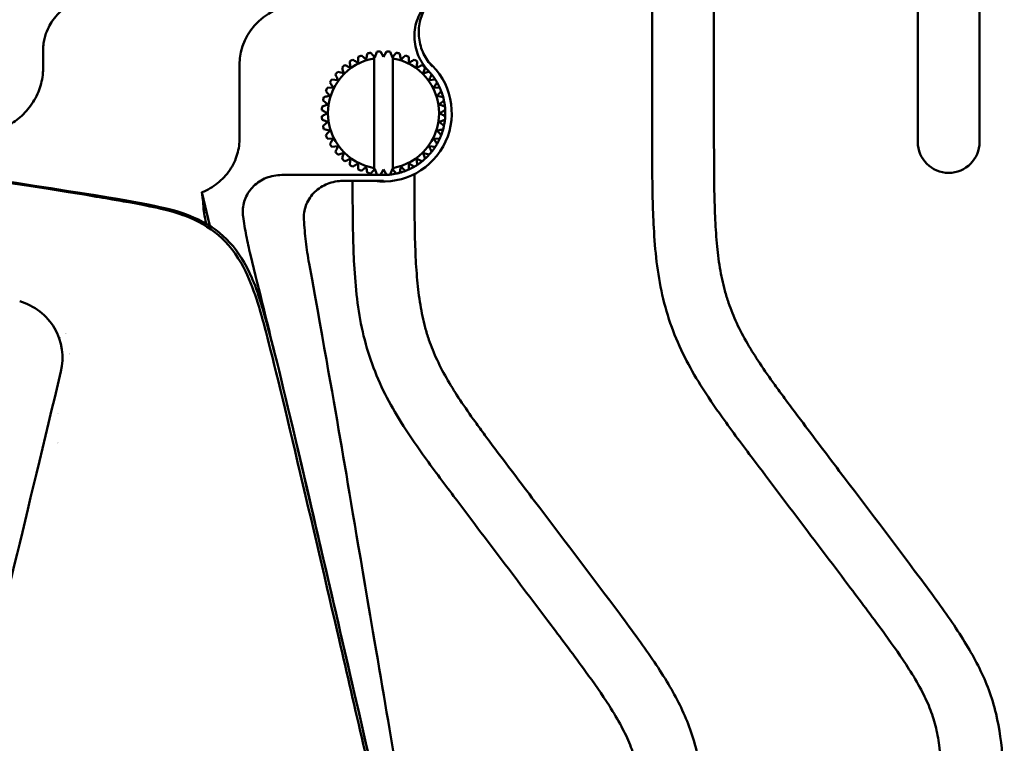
# Model space of a CAD drawing. Header units: millimetres. Extents: x 0 to 6049, y -120 to 1682.
# Tile 109 of 256: x 530 to 610, y 1418 to 1477. Entities that reach past the tile are written whole.
import ezdxf

# ---------------------------------------------------------------- set-up
doc = ezdxf.new("R2010")
doc.units = ezdxf.units.MM
doc.header["$LTSCALE"] = 2
doc.layers.add('Sichtbar (ISO)', color=7, linetype='Continuous', lineweight=50)

msp = doc.modelspace()

# ---------------------------------------------------------------- linework, layer by layer
at = {"layer": 'Sichtbar (ISO)'}
for p, q in [((581.523, 1466.835), (581.523, 1478.69)), ((586.523, 1478.69), (586.523, 1466.835)), ((603.023, 1466.659), (603.023, 1478.69)), ((608.023, 1478.69), (608.023, 1466.659)), ((532.215, 1472.518), (532.215, 1474.021)), ((558.468, 1473.817), (558.468, 1473.817)), ((559.06, 1473.495), (559.239, 1473.962)), ((559.239, 1473.962), (559.239, 1473.962)), ((559.523, 1473.985), (559.773, 1473.552)), ((559.773, 1473.552), (560.023, 1473.985)), ((560.023, 1473.985), (560.023, 1473.985)), ((560.308, 1473.962), (560.487, 1473.495)), ((560.801, 1473.884), (560.801, 1473.884)), ((561.554, 1473.663), (561.554, 1473.663)), ((548.127, 1472.928), (548.127, 1467.002)), ((557.04, 1473.178), (557.04, 1473.178)), ((557.729, 1473.554), (557.729, 1473.554)), ((559.06, 1473.495), (559.023, 1473.541)), ((559.023, 1473.428), (559.023, 1464.554)), ((560.487, 1473.495), (560.523, 1473.541)), ((560.523, 1464.441), (560.523, 1473.541)), ((560.523, 1473.541), (560.523, 1473.541)), ((560.523, 1473.428), (560.523, 1464.554)), ((562.263, 1473.327), (562.263, 1473.327)), ((562.911, 1472.884), (562.911, 1472.884)), ((555.88, 1472.128), (555.88, 1472.128)), ((556.065, 1472.345), (556.548, 1472.216)), ((556.419, 1472.699), (556.419, 1472.699)), ((563.481, 1472.345), (563.481, 1472.345)), ((555.437, 1471.481), (555.437, 1471.481)), ((555.586, 1471.724), (556.084, 1471.672)), ((563.96, 1471.724), (563.463, 1471.672)), ((563.463, 1471.672), (563.96, 1471.724)), ((563.96, 1471.724), (563.96, 1471.724)), ((555.101, 1470.772), (555.101, 1470.772)), ((555.21, 1471.035), (555.71, 1471.061)), ((563.837, 1471.061), (564.336, 1471.035)), ((554.88, 1470.019), (554.88, 1470.019)), ((554.947, 1470.296), (554.947, 1470.296)), ((555.269, 1469.704), (555.269, 1469.704)), ((555.436, 1470.4), (555.436, 1470.4)), ((564.111, 1470.4), (564.6, 1470.296)), ((554.78, 1469.241), (554.78, 1469.241)), ((554.802, 1469.525), (554.802, 1469.525)), ((555.213, 1468.991), (555.213, 1468.991)), ((554.78, 1468.741), (554.78, 1468.741)), ((554.802, 1468.457), (554.802, 1468.457)), ((555.269, 1468.277), (555.269, 1468.277)), ((554.88, 1467.963), (554.88, 1467.963)), ((554.947, 1467.685), (554.947, 1467.685)), ((554.947, 1467.685), (554.947, 1467.685)), ((555.436, 1467.581), (554.947, 1467.685)), ((555.436, 1467.581), (555.436, 1467.581)), ((555.101, 1467.21), (555.101, 1467.21)), ((555.71, 1466.92), (555.21, 1466.946)), ((555.437, 1466.501), (555.437, 1466.501)), ((564.336, 1466.946), (563.837, 1466.92)), ((556.084, 1466.31), (555.586, 1466.258)), ((555.88, 1465.853), (555.88, 1465.853)), ((562.998, 1465.766), (563.481, 1465.636)), ((563.481, 1465.636), (562.998, 1465.766)), ((563.96, 1466.258), (563.463, 1466.31)), ((556.419, 1465.283), (556.419, 1465.283)), ((562.911, 1465.098), (562.911, 1465.098)), ((563.481, 1465.636), (563.481, 1465.636)), ((557.04, 1464.804), (557.04, 1464.804)), ((557.729, 1464.428), (557.729, 1464.428)), ((558.468, 1464.164), (558.468, 1464.164)), ((559.06, 1464.486), (559.023, 1464.441)), ((559.239, 1464.019), (559.06, 1464.486)), ((559.773, 1464.43), (559.523, 1463.997)), ((560.023, 1463.997), (559.773, 1464.43)), ((560.487, 1464.486), (560.308, 1464.019)), ((560.487, 1464.486), (560.523, 1464.441)), ((560.523, 1464.441), (560.523, 1464.441)), ((560.801, 1464.098), (560.801, 1464.098)), ((561.554, 1464.319), (561.554, 1464.319)), ((562.263, 1464.655), (562.263, 1464.655)), ((551.529, 1463.991), (559.773, 1463.991)), ((556.484, 1463.519), (559.773, 1463.519)), ((559.239, 1464.019), (559.239, 1464.019)), ((560.023, 1463.997), (560.023, 1463.997)), ((562.273, 1464.065), (562.273, 1463.847)), ((545.713, 1459.865), (545.074, 1462.591))]:
    msp.add_line(p, q, dxfattribs=at)
for centre, radius, start, end in [((559.773, 1468.991), 5, 110.86598, 114.13402), ((559.773, 1468.991), 5, 101.86598, 105.13402), ((559.773, 1468.991), 5, 92.86598, 96.13402), ((559.773, 1468.991), 5, 83.86598, 87.13402), ((559.773, 1468.991), 5, 74.86598, 78.13402), ((559.773, 1468.991), 5, 65.86598, 69.13402), ((559.773, 1468.991), 4.5, 99.59407, 260.40593), ((559.773, 1468.991), 5, 128.86598, 132.13402), ((559.773, 1468.991), 5, 119.86598, 123.13402), ((559.773, 1468.991), 5.524, 262.10261, 48.77802), ((559.773, 1468.991), 4.5, 279.59407, 80.40593), ((559.773, 1468.991), 5, 56.86598, 60.13402), ((559.773, 1468.991), 5, 47.86598, 51.13402), ((559.773, 1468.991), 5, 137.86598, 141.13402), ((559.773, 1468.991), 5, 42.13403, 43.76807), ((559.773, 1468.991), 5, 38.86598, 42.13402), ((559.773, 1468.991), 5, 33.13402, 38.86526), ((559.773, 1468.991), 5, 146.86598, 150.13402), ((559.773, 1468.991), 5, 29.86598, 33.13402), ((559.773, 1468.991), 5, 24.13402, 29.86531), ((559.773, 1468.991), 5, 155.86598, 159.13402), ((559.773, 1468.991), 5, 20.86598, 24.13402), ((559.773, 1468.991), 5, 15.13413, 20.86538), ((559.773, 1468.991), 5, 164.86598, 168.13402), ((559.773, 1468.991), 5, 11.86598, 15.13402), ((559.773, 1468.991), 5, 6.13425, 11.86546), ((559.773, 1468.991), 5, 173.86598, 177.13402), ((559.773, 1468.991), 5, 2.86598, 6.13402), ((559.773, 1468.991), 5, 357.13436, 2.86556), ((559.773, 1468.991), 5, 182.86598, 186.13402), ((559.773, 1468.991), 5, 348.13446, 353.86566), ((559.773, 1468.991), 5, 353.86598, 357.13402), ((559.773, 1468.991), 5, 191.86598, 195.13402), ((559.773, 1468.991), 5, 339.13456, 344.86578), ((559.773, 1468.991), 5, 344.86598, 348.13402), ((559.773, 1468.991), 5, 200.86598, 204.13402), ((559.773, 1468.991), 5, 209.86598, 213.13402), ((559.773, 1468.991), 5, 326.86598, 330.13402), ((559.773, 1468.991), 5, 330.13464, 335.86589), ((559.773, 1468.991), 5, 335.86598, 339.13402), ((605.523, 1466.659), 2.5, 180, 0), ((559.773, 1468.991), 5, 218.86598, 222.13402), ((559.773, 1468.991), 5, 317.86598, 321.13402), ((559.773, 1468.991), 5, 321.1347, 326.86597), ((559.773, 1468.991), 5, 227.86598, 231.13402), ((559.773, 1468.991), 5, 303.13478, 308.86597), ((559.773, 1468.991), 5, 308.86598, 312.13402), ((559.773, 1468.991), 5, 312.13475, 317.86597), ((559.773, 1468.991), 5, 236.86598, 240.13402), ((559.773, 1468.991), 5, 245.86598, 249.13402), ((559.773, 1468.991), 5, 254.86598, 258.13402), ((559.773, 1468.991), 5, 276.13457, 281.86596), ((559.773, 1468.991), 5, 281.86598, 285.13402), ((559.773, 1468.991), 5, 285.13478, 290.86597), ((559.773, 1468.991), 5, 290.86598, 294.13402), ((559.773, 1468.991), 5, 294.13479, 299.86597), ((559.773, 1468.991), 5, 299.86598, 303.13402), ((559.773, 1468.991), 5, 263.86598, 267.13402), ((559.773, 1468.991), 5, 270.00032, 272.86596), ((559.773, 1468.991), 5, 272.86598, 276.13402), ((537.023, 1446.491), 5.5, 127.89474, 127.89537), ((537.023, 1446.491), 5.5, 122.30206, 122.30219), ((537.023, 1446.491), 4, 141.6456, 141.64681), ((537.023, 1446.491), 4, 131.19318, 131.19354), ((537.023, 1446.491), 4, 206.25169, 206.25231), ((537.023, 1446.491), 5.5, 229.28124, 229.28138)]:
    msp.add_arc(centre, radius, start, end, dxfattribs=at)
msp.add_ellipse((553.479, 1472.882), major_axis=(-5.341, 0.366), ratio=0.934005, start_param=4.785722, end_param=6.347212, dxfattribs=at)
for points, knots in [([(528.342, 1475.859), (528.467, 1476.391), (528.694, 1477.177), (529.572, 1478.828), (530.07, 1479.524), (531.306, 1480.897), (532.074, 1481.545), (533.832, 1482.724), (534.833, 1483.232), (535.875, 1483.632)], [0.0002392, 0.0002392, 0.0002392, 0.0002392, 0.1640117, 0.1640117, 0.2969578, 0.2969578, 0.4564843, 0.4564843, 0.6337734, 0.6337734, 0.6337734, 0.6337734]), ([(532.327, 1475.014), (532.466, 1475.598), (532.703, 1476.044), (533.187, 1476.794), (533.545, 1477.177), (534.381, 1477.849), (534.926, 1478.174), (535.925, 1478.55), (536.264, 1478.648), (536.978, 1478.803), (537.355, 1478.855), (537.729, 1478.883)], [0.000016, 0.000016, 0.000016, 0.000016, 0.180182, 0.180182, 0.442496, 0.442496, 0.72654, 0.72654, 0.867957, 0.867957, 1.024153, 1.024153, 1.024153, 1.024153]), ([(563.293, 1477.884), (562.97, 1477.522), (562.715, 1477.106), (562.356, 1476.174), (562.265, 1475.663), (562.282, 1474.634), (562.39, 1474.126), (562.78, 1473.207), (563.049, 1472.799), (563.384, 1472.45)], [0.0000153, 0.0000153, 0.0000153, 0.0000153, 0.1453759, 0.1453759, 0.2996354, 0.2996354, 0.4539756, 0.4539756, 0.5992721, 0.5992721, 0.5992721, 0.5992721]), ([(563.731, 1472.769), (563.44, 1473.074), (563.199, 1473.423), (562.828, 1474.198), (562.705, 1474.62), (562.601, 1475.496), (562.622, 1475.943), (562.804, 1476.783), (562.953, 1477.171), (563.16, 1477.53)], [0.000001, 0.000001, 0.000001, 0.000001, 0.1265523, 0.1265523, 0.2576645, 0.2576645, 0.3910954, 0.3910954, 0.5153324, 0.5153324, 0.5153324, 0.5153324]), ([(532.215, 1474.021), (532.214, 1474.187), (532.223, 1474.354), (532.26, 1474.686), (532.289, 1474.851), (532.327, 1475.014)], [0.000014, 0.000014, 0.000014, 0.000014, 0.0500551, 0.0500551, 0.1003439, 0.1003439, 0.1003439, 0.1003439]), ([(558.468, 1473.817), (558.456, 1473.761), (558.432, 1473.65), (558.398, 1473.487), (558.375, 1473.381), (558.364, 1473.328)], [0, 0, 0, 0, 0.3333333, 0.6666667, 0.9998945, 0.9998945, 0.9998945, 0.9998945]), ([(559.239, 1473.962), (559.218, 1473.909), (559.178, 1473.803), (559.118, 1473.647), (559.079, 1473.546), (559.06, 1473.495)], [0, 0, 0, 0, 0.3333333, 0.6666667, 0.9999104, 0.9999104, 0.9999104, 0.9999104]), ([(560.023, 1473.985), (559.995, 1473.935), (559.938, 1473.837), (559.855, 1473.692), (559.8, 1473.598), (559.773, 1473.552)], [0, 0, 0, 0, 0.3333333, 0.6666667, 0.9998987, 0.9998987, 0.9998987, 0.9998987]), ([(560.801, 1473.884), (560.765, 1473.839), (560.694, 1473.751), (560.589, 1473.622), (560.521, 1473.537), (560.487, 1473.495)], [0, 0, 0, 0, 0.3333333, 0.6666667, 0.9998895, 0.9998895, 0.9998895, 0.9998895]), ([(561.554, 1473.663), (561.512, 1473.625), (561.427, 1473.549), (561.303, 1473.437), (561.223, 1473.364), (561.183, 1473.328)], [0, 0, 0, 0, 0.3333333, 0.6666667, 0.9998371, 0.9998371, 0.9998371, 0.9998371]), ([(557.04, 1473.178), (557.046, 1473.121), (557.058, 1473.008), (557.076, 1472.842), (557.087, 1472.734), (557.093, 1472.681)], [0, 0, 0, 0, 0.3333333, 0.6666667, 0.9999404, 0.9999404, 0.9999404, 0.9999404]), ([(557.729, 1473.554), (557.726, 1473.497), (557.72, 1473.383), (557.711, 1473.217), (557.706, 1473.108), (557.703, 1473.055)], [0, 0, 0, 0, 0.3333333, 0.6666667, 0.9999164, 0.9999164, 0.9999164, 0.9999164]), ([(562.263, 1473.327), (562.215, 1473.296), (562.12, 1473.234), (561.98, 1473.143), (561.889, 1473.084), (561.844, 1473.055)], [0, 0, 0, 0, 0.3333333, 0.6666667, 0.9998321, 0.9998321, 0.9998321, 0.9998321]), ([(562.911, 1472.884), (562.858, 1472.861), (562.755, 1472.814), (562.603, 1472.747), (562.503, 1472.702), (562.454, 1472.681)], [0, 0, 0, 0, 0.3333333, 0.6666667, 0.9998313, 0.9998313, 0.9998313, 0.9998313]), ([(529.069, 1467.86), (529.479, 1468.032), (529.867, 1468.266), (530.593, 1468.85), (530.924, 1469.2), (531.494, 1469.989), (531.729, 1470.424), (532.062, 1471.322), (532.167, 1471.777), (532.204, 1472.239)], [-0.5743991, -0.5743991, -0.5743991, -0.5743991, -0.4321745, -0.4321745, -0.2863215, -0.2863215, -0.1392243, -0.1392243, -0.0000015, -0.0000015, -0.0000015, -0.0000015]), ([(532.204, 1472.239), (532.208, 1472.285), (532.211, 1472.332), (532.214, 1472.425), (532.215, 1472.471), (532.215, 1472.518)], [-0.02790294, -0.02790294, -0.02790294, -0.02790294, -0.01395316, -0.01395316, -0.00000359, -0.00000359, -0.00000359, -0.00000359]), ([(555.88, 1472.128), (555.904, 1472.076), (555.95, 1471.972), (556.017, 1471.82), (556.062, 1471.721), (556.084, 1471.672)], [0, 0, 0, 0, 0.3333333, 0.6666667, 0.9999922, 0.9999922, 0.9999922, 0.9999922]), ([(556.419, 1472.699), (556.434, 1472.643), (556.463, 1472.534), (556.506, 1472.373), (556.534, 1472.268), (556.548, 1472.216)], [0, 0, 0, 0, 0.3333333, 0.6666667, 0.9999659, 0.9999659, 0.9999659, 0.9999659]), ([(563.481, 1472.345), (563.426, 1472.33), (563.316, 1472.301), (563.155, 1472.258), (563.05, 1472.23), (562.998, 1472.216)], [0, 0, 0, 0, 0.3333333, 0.6666667, 0.9998346, 0.9998346, 0.9998346, 0.9998346]), ([(504.923, 1467.066), (538.655, 1462.123), (544.912, 1461.083), (549.023, 1457.261), (551.062, 1449.681), (558.448, 1417.621), (561.06, 1406.158)], [0, 0, 0, 0, 0.214053, 0.4340864, 0.6541198, 0.8250733, 0.8250733, 0.8250733, 0.8250733]), ([(560.855, 1406.054), (560.609, 1407.132), (560.35, 1408.265), (558.816, 1414.975), (557.458, 1420.873), (554.231, 1434.804), (551.181, 1447.892), (549.683, 1453.406), (549.179, 1455.219), (547.605, 1457.99), (546.879, 1458.767), (545.284, 1460.007), (544.335, 1460.46), (542.71, 1461.044), (541.708, 1461.315), (538.799, 1461.844), (538.212, 1461.946), (537.152, 1462.128), (536.449, 1462.248), (532.003, 1462.976), (526.673, 1463.791), (515.457, 1465.483), (508.636, 1466.503), (504.979, 1467.049)], [1.374772, 1.374772, 1.374772, 1.374772, 1.45234, 1.45234, 1.811616, 1.811616, 2.355922, 2.355922, 2.615184, 2.615184, 2.804113, 2.804113, 3.021371, 3.021371, 3.205526, 3.205526, 3.245338, 3.245338, 3.307699, 3.307699, 3.613898, 3.613898, 3.85348, 3.85348, 3.85348, 3.85348]), ([(545.074, 1462.591), (545.529, 1462.774), (545.956, 1463.02), (546.719, 1463.627), (547.05, 1463.982), (547.593, 1464.781), (547.801, 1465.219), (548.064, 1466.112), (548.127, 1466.555), (548.127, 1467.002)], [0.0000389, 0.0000389, 0.0000389, 0.0000389, 0.1473271, 0.1473271, 0.2924308, 0.2924308, 0.4375542, 0.4375542, 0.5717499, 0.5717499, 0.5717499, 0.5717499]), ([(555.71, 1466.92), (555.68, 1466.875), (555.621, 1466.784), (555.53, 1466.644), (555.469, 1466.549), (555.437, 1466.501)], [0.000001, 0.000001, 0.000001, 0.000001, 0.3333333, 0.6666667, 1, 1, 1, 1]), ([(605.023, 1410.604), (605.022, 1411.506), (605.02, 1412.824), (604.989, 1414.617), (604.929, 1416.131), (604.789, 1417.762), (604.49, 1419.404), (603.997, 1420.92), (603.261, 1422.45), (602.071, 1424.446), (600.142, 1427.168), (597.211, 1431.061), (593.637, 1435.778), (590.16, 1440.375), (587.379, 1444.078), (585.494, 1446.815), (584.106, 1449.248), (583.036, 1451.682), (582.286, 1454.277), (581.843, 1456.977), (581.636, 1459.596), (581.523, 1462.889), (581.523, 1465.26), (581.523, 1466.835)], [0, 0, 0, 0, 0.042976, 0.062781, 0.085432, 0.115147, 0.140726, 0.164768, 0.190854, 0.221443, 0.275248, 0.349491, 0.45329, 0.556737, 0.623673, 0.673555, 0.714756, 0.75687, 0.799901, 0.843055, 0.887077, 0.924954, 1, 1, 1, 1]), ([(586.523, 1466.835), (586.525, 1465.558), (586.527, 1463.49), (586.594, 1460.699), (586.728, 1458.516), (586.97, 1456.51), (587.307, 1454.901), (587.762, 1453.409), (588.587, 1451.382), (589.9, 1449.192), (591.284, 1447.222), (592.325, 1445.803), (594.067, 1443.475), (597.706, 1438.657), (601.518, 1433.648), (604.614, 1429.487), (605.942, 1427.599), (607.415, 1425.304), (608.629, 1422.931), (609.562, 1419.849), (609.888, 1417.241), (610.023, 1413.964), (610.023, 1411.939), (610.023, 1410.604)], [0, 0, 0, 0, 0.060826, 0.098527, 0.132967, 0.164962, 0.194728, 0.211186, 0.239186, 0.298719, 0.332312, 0.353781, 0.382397, 0.470644, 0.640989, 0.681803, 0.717377, 0.750735, 0.8116, 0.843716, 0.903596, 0.9364, 1, 1, 1, 1]), ([(556.084, 1466.31), (556.062, 1466.261), (556.017, 1466.162), (555.95, 1466.009), (555.904, 1465.906), (555.88, 1465.853)], [0.0000274, 0.0000274, 0.0000274, 0.0000274, 0.3333333, 0.6666667, 1, 1, 1, 1]), ([(556.548, 1465.766), (556.534, 1465.714), (556.506, 1465.609), (556.463, 1465.448), (556.434, 1465.338), (556.419, 1465.283)], [0.0000532, 0.0000532, 0.0000532, 0.0000532, 0.3333333, 0.6666667, 1, 1, 1, 1]), ([(557.093, 1465.301), (557.087, 1465.248), (557.076, 1465.139), (557.058, 1464.974), (557.046, 1464.861), (557.04, 1464.804)], [0.0000776, 0.0000776, 0.0000776, 0.0000776, 0.3333333, 0.6666667, 1, 1, 1, 1]), ([(557.703, 1464.927), (557.706, 1464.873), (557.711, 1464.765), (557.72, 1464.598), (557.726, 1464.485), (557.729, 1464.428)], [0.0001002, 0.0001002, 0.0001002, 0.0001002, 0.3333333, 0.6666667, 1, 1, 1, 1]), ([(561.844, 1464.927), (561.889, 1464.898), (561.98, 1464.839), (562.12, 1464.748), (562.215, 1464.686), (562.263, 1464.655)], [0.000169, 0.000169, 0.000169, 0.000169, 0.3333333, 0.6666667, 1, 1, 1, 1]), ([(562.454, 1465.301), (562.503, 1465.279), (562.603, 1465.235), (562.755, 1465.167), (562.858, 1465.121), (562.911, 1465.098)], [0.0001668, 0.0001668, 0.0001668, 0.0001668, 0.3333333, 0.6666667, 1, 1, 1, 1]), ([(558.364, 1464.653), (558.375, 1464.601), (558.398, 1464.494), (558.432, 1464.331), (558.456, 1464.22), (558.468, 1464.164)], [0.0001202, 0.0001202, 0.0001202, 0.0001202, 0.3333333, 0.6666667, 1, 1, 1, 1]), ([(559.06, 1464.486), (559.079, 1464.436), (559.118, 1464.335), (559.178, 1464.179), (559.218, 1464.073), (559.239, 1464.019)], [0.0000986, 0.0000986, 0.0000986, 0.0000986, 0.3333333, 0.6666667, 1, 1, 1, 1]), ([(559.773, 1464.43), (559.8, 1464.384), (559.855, 1464.289), (559.938, 1464.145), (559.995, 1464.047), (560.023, 1463.997)], [0.0001085, 0.0001085, 0.0001085, 0.0001085, 0.3333333, 0.6666667, 1, 1, 1, 1]), ([(560.487, 1464.486), (560.521, 1464.444), (560.589, 1464.36), (560.694, 1464.23), (560.765, 1464.142), (560.801, 1464.098)], [0.0001157, 0.0001157, 0.0001157, 0.0001157, 0.3333333, 0.6666667, 1, 1, 1, 1]), ([(561.183, 1464.653), (561.223, 1464.617), (561.303, 1464.545), (561.427, 1464.433), (561.512, 1464.357), (561.554, 1464.319)], [0.0001671, 0.0001671, 0.0001671, 0.0001671, 0.3333333, 0.6666667, 1, 1, 1, 1]), ([(548.405, 1460.636), (548.39, 1460.757), (548.38, 1460.876), (548.378, 1460.989), (548.374, 1461.352), (548.457, 1461.78), (548.74, 1462.459), (548.993, 1462.827), (549.536, 1463.356), (549.926, 1463.607), (550.656, 1463.901), (551.128, 1463.991), (551.529, 1463.991)], [1.800204, 1.800204, 1.800204, 1.800204, 1.8341413, 1.8341413, 1.8341413, 1.9430767, 1.9430767, 2.0547141, 2.0547141, 2.170591, 2.170591, 2.2908238, 2.2908238, 2.2908238, 2.2908238]), ([(553.326, 1460.393), (553.324, 1460.435), (553.322, 1460.477), (553.322, 1460.518), (553.317, 1460.88), (553.4, 1461.308), (553.684, 1461.986), (553.937, 1462.354), (554.482, 1462.884), (554.873, 1463.135), (555.606, 1463.429), (556.081, 1463.519), (556.484, 1463.519)], [-0.0122903, -0.0122903, -0.0122903, -0.0122903, 0, 0, 0, 0.1087854, 0.1087854, 0.2204846, 0.2204846, 0.3367264, 0.3367264, 0.4576168, 0.4576168, 0.4576168, 0.4576168]), ([(580.773, 1407.616), (580.772, 1408.518), (580.77, 1409.836), (580.739, 1411.629), (580.679, 1413.143), (580.539, 1414.774), (580.24, 1416.416), (579.747, 1417.932), (579.011, 1419.462), (577.821, 1421.457), (575.892, 1424.18), (572.961, 1428.073), (569.387, 1432.79), (565.91, 1437.387), (563.129, 1441.09), (561.244, 1443.827), (559.856, 1446.26), (558.786, 1448.694), (558.036, 1451.289), (557.593, 1453.989), (557.386, 1456.608), (557.277, 1459.792), (557.273, 1462.053), (557.273, 1463.519)], [0, 0, 0, 0, 0.0429756, 0.0627808, 0.0854317, 0.1151469, 0.1407264, 0.1647683, 0.190854, 0.2214431, 0.275248, 0.3494912, 0.4532903, 0.556737, 0.6236731, 0.6735552, 0.7147558, 0.7568699, 0.799901, 0.8430547, 0.8870771, 0.924954, 0.9947983, 0.9947983, 0.9947983, 0.9947983]), ([(562.273, 1463.847), (562.275, 1462.57), (562.277, 1460.502), (562.344, 1457.711), (562.478, 1455.528), (562.72, 1453.522), (563.057, 1451.912), (563.512, 1450.421), (564.337, 1448.394), (565.65, 1446.204), (567.034, 1444.234), (568.075, 1442.815), (569.817, 1440.487), (573.456, 1435.669), (577.268, 1430.66), (580.364, 1426.499), (581.692, 1424.611), (583.165, 1422.316), (584.379, 1419.943), (585.312, 1416.861), (585.638, 1414.253), (585.773, 1410.976), (585.773, 1408.951), (585.773, 1407.616)], [0, 0, 0, 0, 0.060826, 0.098527, 0.132967, 0.164962, 0.194728, 0.211186, 0.239186, 0.298719, 0.332312, 0.353781, 0.382397, 0.470644, 0.640989, 0.681803, 0.717377, 0.750735, 0.8116, 0.843716, 0.903596, 0.9364, 1, 1, 1, 1]), ([(545.074, 1462.591), (545.115, 1462.291), (545.146, 1462.031), (545.186, 1461.607), (545.197, 1461.437), (545.197, 1461.314)], [-0.6673225, -0.6673225, -0.6673225, -0.6673225, -0.3275536, -0.3275536, -0.000002, -0.000002, -0.000002, -0.000002]), ([(545.197, 1461.314), (545.197, 1461.285), (545.201, 1461.237), (545.221, 1461.089), (545.239, 1460.979), (545.301, 1460.633), (545.354, 1460.362), (545.42, 1460.042)], [0.0000189, 0.0000189, 0.0000189, 0.0000189, 0.0755122, 0.0755122, 0.1688043, 0.1688043, 0.3133902, 0.3133902, 0.3133902, 0.3133902]), ([(549, 1457.538), (548.874, 1458.05), (548.761, 1458.564), (548.562, 1459.598), (548.477, 1460.116), (548.405, 1460.636)], [-0.3156972, -0.3156972, -0.3156972, -0.3156972, -0.1575525, -0.1575525, -0.0000024, -0.0000024, -0.0000024, -0.0000024]), ([(553.326, 1460.393), (553.36, 1459.796), (553.413, 1459.2), (553.554, 1458.011), (553.643, 1457.417), (553.75, 1456.826)], [-0.3594599, -0.3594599, -0.3594599, -0.3594599, -0.180119, -0.180119, -0.0000019, -0.0000019, -0.0000019, -0.0000019]), ([(562.316, 1407.134), (561.42, 1412.365), (560.307, 1418.87), (556.484, 1441.345), (556.335, 1442.547), (553.75, 1456.826)], [-6.839345, -6.839345, -6.839345, -6.839345, -4.353188, -4.353188, -0.000002, -0.000002, -0.000002, -0.000002]), ([(533.66, 1448.092), (533.937, 1449.245), (533.76, 1450.534), (533.148, 1451.583), (532.536, 1452.632), (531.489, 1453.442), (530.323, 1453.771)], [0, 0, 0, 0, 0.5, 0.5, 0.5, 1, 1, 1, 1]), ([(522.173, 1400.245), (524.084, 1408.202), (525.994, 1416.16), (528.288, 1425.716), (530.967, 1436.878), (533.66, 1448.092)], [-21.036468, -21.036468, -21.036468, -21.036468, -3.518596, -3.518596, -0.000001, -0.000001, -0.000001, -0.000001]), ([(552.824, 1441.852), (553.605, 1438.559), (554.438, 1434.96), (557.434, 1422.003), (559.357, 1413.671), (561.068, 1406.16)], [-2.367832, -2.367832, -2.367832, -2.367832, -1.708926, -1.708926, -0.928249, -0.928249, -0.928249, -0.928249])]:
    msp.add_open_spline(points, degree=3, knots=knots, dxfattribs=at)
for points in [[(557.992, 1473.663), (558.035, 1473.625), (558.119, 1473.549), (558.243, 1473.437), (558.324, 1473.364), (558.364, 1473.328)], [(558.364, 1473.328), (558.375, 1473.381), (558.398, 1473.487), (558.432, 1473.65), (558.456, 1473.761), (558.468, 1473.817)], [(558.745, 1473.884), (558.777, 1473.845), (558.84, 1473.767), (558.933, 1473.653), (558.993, 1473.578), (559.023, 1473.541)], [(560.523, 1473.541), (560.553, 1473.578), (560.614, 1473.653), (560.707, 1473.767), (560.77, 1473.845), (560.801, 1473.884)], [(561.079, 1473.817), (561.091, 1473.761), (561.114, 1473.65), (561.149, 1473.487), (561.172, 1473.381), (561.183, 1473.328)], [(561.183, 1473.328), (561.223, 1473.364), (561.303, 1473.437), (561.427, 1473.549), (561.512, 1473.625), (561.554, 1473.663)], [(556.636, 1472.884), (556.688, 1472.861), (556.792, 1472.814), (556.944, 1472.747), (557.043, 1472.702), (557.093, 1472.681)], [(557.093, 1472.681), (557.087, 1472.734), (557.076, 1472.842), (557.058, 1473.008), (557.046, 1473.121), (557.04, 1473.178)], [(557.283, 1473.327), (557.332, 1473.296), (557.427, 1473.234), (557.566, 1473.143), (557.658, 1473.084), (557.703, 1473.054)], [(557.703, 1473.054), (557.706, 1473.108), (557.711, 1473.217), (557.72, 1473.383), (557.726, 1473.497), (557.729, 1473.554)], [(561.818, 1473.554), (561.821, 1473.497), (561.827, 1473.383), (561.835, 1473.217), (561.841, 1473.108), (561.844, 1473.054)], [(561.844, 1473.054), (561.889, 1473.084), (561.98, 1473.143), (562.12, 1473.234), (562.215, 1473.296), (562.263, 1473.327)], [(562.506, 1473.178), (562.5, 1473.121), (562.489, 1473.008), (562.471, 1472.842), (562.46, 1472.734), (562.454, 1472.681)], [(562.454, 1472.681), (562.503, 1472.702), (562.603, 1472.747), (562.755, 1472.814), (562.858, 1472.861), (562.911, 1472.884)], [(556.084, 1471.672), (556.062, 1471.721), (556.018, 1471.82), (555.95, 1471.972), (555.904, 1472.076), (555.88, 1472.128)], [(556.548, 1472.216), (556.535, 1472.268), (556.506, 1472.373), (556.463, 1472.534), (556.434, 1472.643), (556.419, 1472.699)], [(563.128, 1472.699), (563.113, 1472.643), (563.083, 1472.534), (563.04, 1472.373), (563.012, 1472.268), (562.998, 1472.216)], [(562.998, 1472.216), (563.05, 1472.23), (563.155, 1472.258), (563.316, 1472.301), (563.426, 1472.33), (563.481, 1472.345)], [(563.666, 1472.128), (563.643, 1472.076), (563.597, 1471.972), (563.529, 1471.82), (563.485, 1471.721), (563.463, 1471.672)], [(555.437, 1471.481), (555.469, 1471.433), (555.53, 1471.337), (555.621, 1471.198), (555.68, 1471.106), (555.71, 1471.061)], [(555.71, 1471.061), (555.68, 1471.106), (555.621, 1471.198), (555.53, 1471.337), (555.469, 1471.433), (555.437, 1471.481)], [(564.109, 1471.481), (564.078, 1471.433), (564.016, 1471.337), (563.926, 1471.198), (563.866, 1471.106), (563.837, 1471.061)], [(555.101, 1470.772), (555.14, 1470.729), (555.215, 1470.645), (555.327, 1470.521), (555.4, 1470.44), (555.436, 1470.4)], [(555.436, 1470.4), (555.4, 1470.44), (555.327, 1470.521), (555.216, 1470.645), (555.14, 1470.729), (555.101, 1470.772)], [(564.445, 1470.772), (564.407, 1470.729), (564.331, 1470.645), (564.22, 1470.521), (564.147, 1470.44), (564.111, 1470.4)], [(555.269, 1469.704), (555.218, 1469.685), (555.117, 1469.646), (554.961, 1469.586), (554.855, 1469.546), (554.802, 1469.525)], [(554.802, 1469.525), (554.855, 1469.546), (554.961, 1469.586), (555.117, 1469.646), (555.219, 1469.685), (555.269, 1469.704)], [(554.88, 1470.019), (554.925, 1469.983), (555.013, 1469.911), (555.142, 1469.807), (555.227, 1469.738), (555.269, 1469.704)], [(555.269, 1469.704), (555.227, 1469.738), (555.142, 1469.807), (555.013, 1469.911), (554.925, 1469.983), (554.88, 1470.019)], [(555.436, 1470.4), (555.383, 1470.389), (555.277, 1470.366), (555.114, 1470.332), (555.003, 1470.308), (554.947, 1470.296)], [(554.947, 1470.296), (555.003, 1470.308), (555.114, 1470.332), (555.277, 1470.366), (555.383, 1470.389), (555.436, 1470.4)], [(564.667, 1470.019), (564.622, 1469.983), (564.534, 1469.911), (564.404, 1469.807), (564.32, 1469.738), (564.278, 1469.704)], [(564.278, 1469.704), (564.328, 1469.685), (564.43, 1469.646), (564.585, 1469.586), (564.691, 1469.546), (564.745, 1469.525)], [(554.78, 1469.241), (554.829, 1469.212), (554.927, 1469.155), (555.072, 1469.072), (555.166, 1469.018), (555.213, 1468.991)], [(555.213, 1468.991), (555.166, 1469.018), (555.072, 1469.072), (554.928, 1469.155), (554.829, 1469.212), (554.78, 1469.241)], [(555.213, 1468.991), (555.166, 1468.964), (555.072, 1468.91), (554.927, 1468.826), (554.829, 1468.77), (554.78, 1468.741)], [(554.78, 1468.741), (554.829, 1468.769), (554.927, 1468.826), (555.072, 1468.91), (555.166, 1468.964), (555.213, 1468.991)], [(564.767, 1469.241), (564.717, 1469.212), (564.619, 1469.155), (564.475, 1469.072), (564.381, 1469.018), (564.334, 1468.991)], [(564.334, 1468.991), (564.381, 1468.964), (564.475, 1468.91), (564.619, 1468.826), (564.717, 1468.77), (564.767, 1468.741)], [(554.802, 1468.457), (554.855, 1468.436), (554.961, 1468.395), (555.117, 1468.336), (555.218, 1468.297), (555.269, 1468.277)], [(555.269, 1468.277), (555.219, 1468.297), (555.117, 1468.336), (554.961, 1468.395), (554.856, 1468.436), (554.802, 1468.457)], [(555.269, 1468.277), (555.227, 1468.244), (555.142, 1468.175), (555.013, 1468.07), (554.925, 1467.999), (554.88, 1467.963)], [(554.88, 1467.963), (554.925, 1467.999), (555.013, 1468.07), (555.142, 1468.175), (555.227, 1468.244), (555.269, 1468.277)], [(564.745, 1468.457), (564.691, 1468.436), (564.585, 1468.395), (564.43, 1468.336), (564.328, 1468.297), (564.278, 1468.277)], [(564.278, 1468.277), (564.32, 1468.244), (564.404, 1468.175), (564.534, 1468.07), (564.622, 1467.999), (564.667, 1467.963)], [(555.436, 1467.581), (555.4, 1467.542), (555.327, 1467.461), (555.216, 1467.337), (555.14, 1467.253), (555.101, 1467.21)], [(555.101, 1467.21), (555.14, 1467.253), (555.216, 1467.337), (555.327, 1467.461), (555.4, 1467.541), (555.436, 1467.581)], [(564.6, 1467.685), (564.544, 1467.674), (564.433, 1467.65), (564.27, 1467.615), (564.164, 1467.593), (564.111, 1467.581)], [(564.111, 1467.581), (564.147, 1467.542), (564.22, 1467.461), (564.331, 1467.337), (564.407, 1467.253), (564.445, 1467.21)], [(555.437, 1466.501), (555.469, 1466.549), (555.53, 1466.644), (555.621, 1466.784), (555.68, 1466.875), (555.71, 1466.92)], [(563.837, 1466.92), (563.866, 1466.875), (563.926, 1466.784), (564.016, 1466.644), (564.078, 1466.549), (564.109, 1466.501)], [(555.88, 1465.853), (555.904, 1465.906), (555.95, 1466.009), (556.018, 1466.162), (556.062, 1466.261), (556.084, 1466.31)], [(556.548, 1465.766), (556.496, 1465.752), (556.391, 1465.724), (556.23, 1465.681), (556.121, 1465.651), (556.065, 1465.636)], [(556.419, 1465.283), (556.434, 1465.338), (556.463, 1465.448), (556.506, 1465.609), (556.535, 1465.714), (556.548, 1465.766)], [(562.998, 1465.766), (563.012, 1465.714), (563.04, 1465.609), (563.083, 1465.448), (563.113, 1465.338), (563.128, 1465.283)], [(563.463, 1466.31), (563.485, 1466.261), (563.529, 1466.162), (563.597, 1466.009), (563.643, 1465.906), (563.666, 1465.853)], [(557.093, 1465.301), (557.043, 1465.279), (556.944, 1465.235), (556.792, 1465.167), (556.688, 1465.121), (556.636, 1465.098)], [(557.04, 1464.804), (557.046, 1464.861), (557.058, 1464.974), (557.076, 1465.139), (557.087, 1465.248), (557.093, 1465.301)], [(557.703, 1464.927), (557.658, 1464.898), (557.567, 1464.839), (557.427, 1464.748), (557.332, 1464.686), (557.283, 1464.655)], [(557.729, 1464.428), (557.726, 1464.485), (557.72, 1464.598), (557.711, 1464.765), (557.706, 1464.873), (557.703, 1464.927)], [(561.844, 1464.927), (561.841, 1464.873), (561.835, 1464.765), (561.827, 1464.598), (561.821, 1464.485), (561.818, 1464.428)], [(562.263, 1464.655), (562.215, 1464.686), (562.12, 1464.748), (561.98, 1464.839), (561.889, 1464.898), (561.844, 1464.927)], [(562.454, 1465.301), (562.46, 1465.248), (562.471, 1465.139), (562.488, 1464.974), (562.5, 1464.861), (562.506, 1464.804)], [(562.911, 1465.098), (562.859, 1465.121), (562.755, 1465.167), (562.603, 1465.235), (562.503, 1465.279), (562.454, 1465.301)], [(558.364, 1464.653), (558.324, 1464.617), (558.243, 1464.545), (558.119, 1464.433), (558.035, 1464.357), (557.992, 1464.319)], [(558.468, 1464.164), (558.456, 1464.22), (558.432, 1464.331), (558.398, 1464.494), (558.375, 1464.601), (558.364, 1464.653)], [(559.023, 1464.441), (558.993, 1464.404), (558.933, 1464.329), (558.84, 1464.215), (558.777, 1464.137), (558.745, 1464.098)], [(560.801, 1464.098), (560.77, 1464.137), (560.707, 1464.215), (560.614, 1464.329), (560.553, 1464.404), (560.523, 1464.441)], [(561.183, 1464.653), (561.172, 1464.601), (561.149, 1464.494), (561.114, 1464.331), (561.091, 1464.22), (561.079, 1464.164)], [(561.554, 1464.319), (561.512, 1464.357), (561.427, 1464.433), (561.304, 1464.545), (561.223, 1464.617), (561.183, 1464.653)], [(549, 1457.538), (549.778, 1454.387), (550.392, 1451.897), (550.915, 1449.76)]]:
    msp.add_open_spline(points, degree=3, dxfattribs=at)
for points, weights in [([(559.023, 1473.428), (559.023, 1473.484), (559.023, 1473.541)], [1.03329574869, 1.03412362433, 1.03479394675]), ([(560.523, 1473.541), (560.523, 1473.484), (560.523, 1473.428)], [1.03479394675, 1.03412362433, 1.03329574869]), ([(559.023, 1464.441), (559.023, 1464.498), (559.023, 1464.554)], [1.03479394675, 1.03412362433, 1.03329574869]), ([(560.523, 1464.554), (560.523, 1464.498), (560.523, 1464.441)], [1.03329574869, 1.03412362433, 1.03479394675])]:
    msp.add_rational_spline(points, weights, degree=2, dxfattribs=at)

doc.saveas('drawing.dxf')
